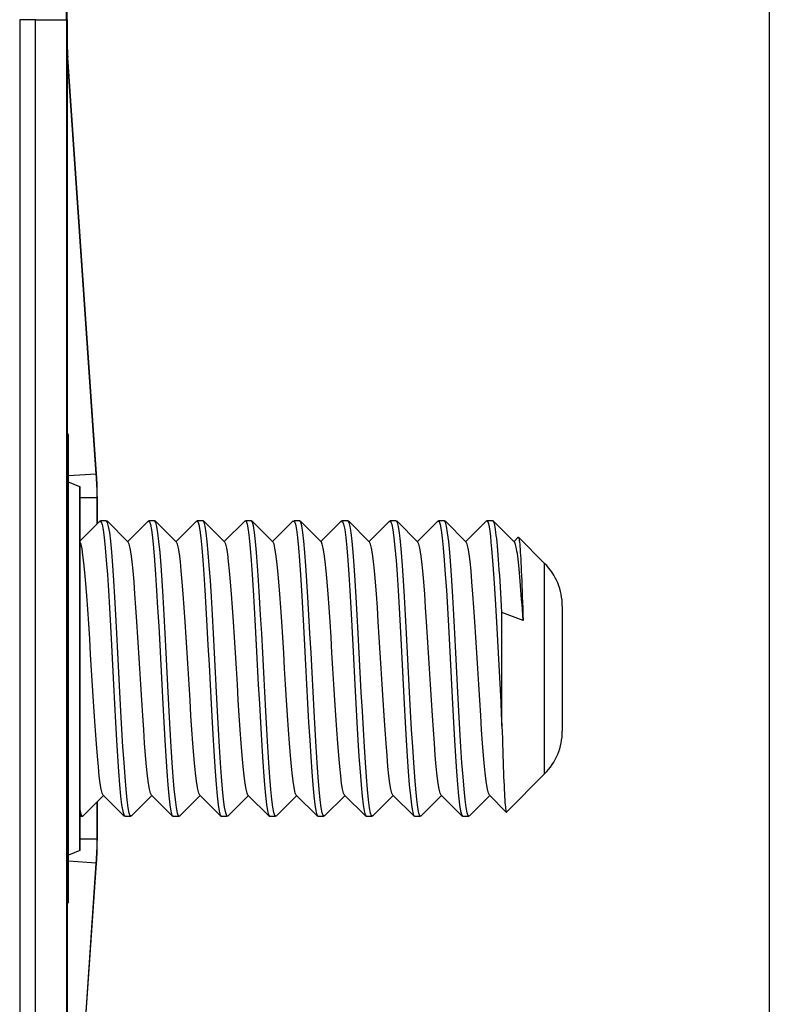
# Model space of a CAD drawing. Header units: inches. Extents: x 0 to 160, y -11 to 104.
# Tile 56 of 121: x 26.749 to 27.456, y 86.949 to 87.877. Entities that reach past the tile are written whole.
import ezdxf

# ---------------------------------------------------------------- set-up
doc = ezdxf.new("R2010")
doc.units = ezdxf.units.IN
doc.header["$LTSCALE"] = 9.614827
doc.header["$MEASUREMENT"] = 0
doc.layers.add('Visible Edges(ANSI)', color=7, linetype='Continuous', lineweight=25)
doc.layers.add('Visible Tangent Edges(ANSI)', color=7, linetype='Continuous', lineweight=25)

msp = doc.modelspace()

# ---------------------------------------------------------------- linework, layer by layer
at = {"layer": 'Visible Edges(ANSI)'}
for p, q in [((27.45599, 88.30519), (27.45599, 22.78071)), ((26.79367, 87.87749), (26.79367, 87.94936)), ((26.79367, 87.87749), (26.79367, 86.65348)), ((26.82136, 87.44904), (26.79425, 87.84222)), ((26.7944, 87.48664), (26.79367, 87.48677)), ((26.79487, 87.0449), (26.79487, 87.48608)), ((26.80554, 87.43703), (26.79487, 87.44148)), ((26.80589, 87.09447), (26.80589, 87.4365)), ((26.82214, 87.4021), (26.82214, 87.42647)), ((26.80589, 87.38588), (26.82482, 87.40478)), ((26.83089, 87.40497), (26.8252, 87.40497)), ((26.83126, 87.40478), (26.85125, 87.38482)), ((26.85081, 87.38526), (26.87036, 87.40478)), ((26.87643, 87.40497), (26.87074, 87.40497)), ((26.87681, 87.40478), (26.8968, 87.38482)), ((26.89636, 87.38526), (26.91591, 87.40478)), ((26.92198, 87.40497), (26.91628, 87.40497)), ((26.92235, 87.40478), (26.94234, 87.38482)), ((26.9419, 87.38526), (26.96145, 87.40478)), ((26.96752, 87.40497), (26.96183, 87.40497)), ((26.9679, 87.40478), (26.98789, 87.38482)), ((26.98745, 87.38526), (27.007, 87.40478)), ((27.01307, 87.40497), (27.00737, 87.40497)), ((27.01344, 87.40478), (27.03343, 87.38482)), ((27.03299, 87.38526), (27.05254, 87.40478)), ((27.05861, 87.40497), (27.05292, 87.40497)), ((27.05899, 87.40478), (27.07898, 87.38482)), ((27.07854, 87.38526), (27.09809, 87.40478)), ((27.10416, 87.40497), (27.09846, 87.40497)), ((27.10453, 87.40478), (27.12452, 87.38482)), ((27.12408, 87.38526), (27.14363, 87.40478)), ((27.1497, 87.40497), (27.14401, 87.40497)), ((27.15008, 87.40478), (27.17007, 87.38482)), ((27.16963, 87.38526), (27.18918, 87.40478)), ((27.19525, 87.40497), (27.18955, 87.40497)), ((27.19562, 87.40478), (27.21561, 87.38482)), ((27.21517, 87.38526), (27.21924, 87.38933)), ((27.24407, 87.36471), (27.21946, 87.38932)), ((27.22374, 87.3108), (27.20381, 87.31836)), ((27.20381, 87.2116), (27.20381, 87.31836)), ((27.26074, 87.32445), (27.26074, 87.20652)), ((27.24407, 87.16626), (27.20807, 87.13026)), ((26.82804, 87.14571), (26.80849, 87.12619)), ((26.82214, 87.1045), (26.82214, 87.13982)), ((26.84759, 87.12619), (26.8276, 87.14615)), ((26.87359, 87.14571), (26.85404, 87.12619)), ((26.89314, 87.12619), (26.87315, 87.14615)), ((26.91913, 87.14571), (26.89958, 87.12619)), ((26.93868, 87.12619), (26.91869, 87.14615)), ((26.96468, 87.14571), (26.94513, 87.12619)), ((26.98423, 87.12619), (26.96424, 87.14615)), ((27.01022, 87.14571), (26.99067, 87.12619)), ((27.02977, 87.12619), (27.00978, 87.14615)), ((27.05576, 87.14571), (27.03622, 87.12619)), ((27.07531, 87.12619), (27.05533, 87.14615)), ((27.10131, 87.14571), (27.08176, 87.12619)), ((27.12086, 87.12619), (27.10087, 87.14615)), ((27.14685, 87.14571), (27.1273, 87.12619)), ((27.1664, 87.12619), (27.14642, 87.14615)), ((27.1924, 87.14571), (27.17285, 87.12619)), ((27.20788, 87.13026), (27.19196, 87.14615)), ((26.80812, 87.12601), (26.80589, 87.12601)), ((26.85366, 87.12601), (26.84797, 87.12601)), ((26.89921, 87.12601), (26.89351, 87.12601)), ((26.94475, 87.12601), (26.93906, 87.12601)), ((26.99029, 87.12601), (26.9846, 87.12601)), ((27.03584, 87.12601), (27.03015, 87.12601)), ((27.08138, 87.12601), (27.07569, 87.12601)), ((27.12693, 87.12601), (27.12124, 87.12601)), ((27.17247, 87.12601), (27.16678, 87.12601)), ((26.80554, 87.09395), (26.79487, 87.08949)), ((26.79425, 86.68875), (26.82136, 87.08194)), ((26.7944, 87.04434), (26.79367, 87.04421))]:
    msp.add_line(p, q, dxfattribs=at)
at = {"layer": 'Visible Edges(ANSI)', "flags": 128}
for points in [[(26.82482, 87.40429), (26.82578, 87.40407), (26.82675, 87.40148), (26.82771, 87.39652), (26.82868, 87.38918), (26.82964, 87.3795), (26.83061, 87.36775), (26.83157, 87.35419), (26.83254, 87.33912), (26.8335, 87.3228), (26.83446, 87.3055), (26.83543, 87.28751), (26.83639, 87.2691), (26.83736, 87.2506), (26.83832, 87.23241), (26.83929, 87.21482), (26.84025, 87.19809), (26.84122, 87.18251), (26.84218, 87.16834), (26.84314, 87.15585), (26.84411, 87.14531), (26.84507, 87.13701), (26.84604, 87.13111), (26.847, 87.12761), (26.84797, 87.12648)], [(26.85404, 87.12661), (26.85307, 87.12673), (26.85211, 87.12928), (26.85114, 87.13433), (26.85018, 87.14185), (26.84921, 87.15162), (26.84825, 87.16337), (26.84729, 87.17687), (26.84632, 87.19187), (26.84536, 87.20812), (26.84439, 87.22538), (26.84343, 87.2434), (26.84246, 87.26184), (26.8415, 87.28032), (26.84053, 87.29852), (26.83957, 87.31616), (26.8386, 87.33295), (26.83764, 87.34859), (26.83668, 87.36277), (26.83571, 87.37522), (26.83475, 87.38561), (26.83378, 87.39376), (26.83282, 87.39965), (26.83185, 87.40323), (26.83089, 87.40449)], [(26.87036, 87.40443), (26.87133, 87.40405), (26.87229, 87.40132), (26.87326, 87.39628), (26.87422, 87.389), (26.87519, 87.37951), (26.87615, 87.36787), (26.87712, 87.35434), (26.87808, 87.33924), (26.87904, 87.32286), (26.88001, 87.3055), (26.88097, 87.28746), (26.88194, 87.26905), (26.8829, 87.25057), (26.88387, 87.23232), (26.88483, 87.21472), (26.8858, 87.19805), (26.88676, 87.18256), (26.88772, 87.16847), (26.88869, 87.15602), (26.88965, 87.14546), (26.89062, 87.13701), (26.89158, 87.13092), (26.89255, 87.12737), (26.89351, 87.12631)], [(26.89958, 87.12635), (26.89862, 87.12649), (26.89765, 87.12922), (26.89669, 87.13448), (26.89572, 87.14208), (26.89476, 87.1518), (26.89379, 87.16346), (26.89283, 87.17684), (26.89187, 87.19175), (26.8909, 87.20798), (26.88994, 87.22532), (26.88897, 87.24338), (26.88801, 87.26182), (26.88704, 87.28032), (26.88608, 87.29857), (26.88511, 87.31626), (26.88415, 87.33307), (26.88318, 87.3487), (26.88222, 87.36281), (26.88126, 87.37509), (26.88029, 87.38537), (26.87933, 87.39358), (26.87836, 87.39961), (26.8774, 87.40336), (26.87643, 87.40475)], [(26.91591, 87.40466), (26.91687, 87.40422), (26.91784, 87.40136), (26.9188, 87.39619), (26.91977, 87.38881), (26.92073, 87.37932), (26.9217, 87.36782), (26.92266, 87.35441), (26.92362, 87.33934), (26.92459, 87.32295), (26.92555, 87.30556), (26.92652, 87.28749), (26.92748, 87.26905), (26.92845, 87.25055), (26.92941, 87.2323), (26.93038, 87.21463), (26.93134, 87.19792), (26.93231, 87.18247), (26.93327, 87.16847), (26.93423, 87.15612), (26.9352, 87.14563), (26.93616, 87.13718), (26.93713, 87.13098), (26.93809, 87.12724), (26.93906, 87.1261)], [(26.94513, 87.1262), (26.94416, 87.12657), (26.9432, 87.12946), (26.94223, 87.13472), (26.94127, 87.14221), (26.9403, 87.15179), (26.93934, 87.16331), (26.93837, 87.17663), (26.93741, 87.19161), (26.93645, 87.20797), (26.93548, 87.22535), (26.93452, 87.24342), (26.93355, 87.26188), (26.93259, 87.2804), (26.93162, 87.29866), (26.93066, 87.31634), (26.92969, 87.33313), (26.92873, 87.34863), (26.92776, 87.36259), (26.9268, 87.37484), (26.92584, 87.38523), (26.92487, 87.3936), (26.92391, 87.39978), (26.92294, 87.40362), (26.92198, 87.40496)], [(26.96145, 87.40476), (26.96242, 87.40447), (26.96338, 87.4016), (26.96435, 87.3963), (26.96531, 87.38876), (26.96628, 87.37912), (26.96724, 87.36756), (26.9682, 87.35425), (26.96917, 87.33934), (26.97013, 87.32302), (26.9711, 87.30565), (26.97206, 87.28758), (26.97303, 87.26913), (26.97399, 87.25061), (26.97496, 87.23235), (26.97592, 87.21466), (26.97689, 87.19786), (26.97785, 87.18227), (26.97881, 87.16826), (26.97978, 87.15603), (26.98074, 87.14571), (26.98171, 87.13743), (26.98267, 87.13131), (26.98364, 87.12749), (26.9846, 87.12609)], [(26.99067, 87.12637), (26.98971, 87.12681), (26.98874, 87.12964), (26.98778, 87.13478), (26.98681, 87.14214), (26.98585, 87.15162), (26.98488, 87.16313), (26.98392, 87.17657), (26.98295, 87.19165), (26.98199, 87.20804), (26.98103, 87.22542), (26.98006, 87.24349), (26.9791, 87.26193), (26.97813, 87.28043), (26.97717, 87.29867), (26.9762, 87.31634), (26.97524, 87.33303), (26.97427, 87.34848), (26.97331, 87.36249), (26.97234, 87.37485), (26.97138, 87.38536), (26.97042, 87.39381), (26.96945, 87.4), (26.96849, 87.40373), (26.96752, 87.40485)], [(27.007, 87.40448), (27.00796, 87.40438), (27.00893, 87.40177), (27.00989, 87.3966), (27.01086, 87.38901), (27.01182, 87.37925), (27.01278, 87.36753), (27.01375, 87.35409), (27.01471, 87.33914), (27.01568, 87.32292), (27.01664, 87.30564), (27.01761, 87.28758), (27.01857, 87.26915), (27.01954, 87.25067), (27.0205, 87.23244), (27.02147, 87.21477), (27.02243, 87.19796), (27.02339, 87.18232), (27.02436, 87.16816), (27.02532, 87.15578), (27.02629, 87.14547), (27.02725, 87.13732), (27.02822, 87.13137), (27.02918, 87.1277), (27.03015, 87.12636)], [(27.03622, 87.12666), (27.03525, 87.12697), (27.03429, 87.12962), (27.03332, 87.13459), (27.03236, 87.14187), (27.03139, 87.15143), (27.03043, 87.16314), (27.02946, 87.1767), (27.0285, 87.1918), (27.02753, 87.20816), (27.02657, 87.22549), (27.02561, 87.2435), (27.02464, 87.2619), (27.02368, 87.2804), (27.02271, 87.29862), (27.02175, 87.3162), (27.02078, 87.33288), (27.01982, 87.34841), (27.01885, 87.36253), (27.01789, 87.37501), (27.01692, 87.38558), (27.01596, 87.39399), (27.015, 87.4), (27.01403, 87.40352), (27.01307, 87.40458)], [(27.05254, 87.40431), (27.05351, 87.40414), (27.05447, 87.40158), (27.05544, 87.3966), (27.0564, 87.38917), (27.05736, 87.37945), (27.05833, 87.36768), (27.05929, 87.35415), (27.06026, 87.3391), (27.06122, 87.32281), (27.06219, 87.30554), (27.06315, 87.28755), (27.06412, 87.26911), (27.06508, 87.25063), (27.06605, 87.23244), (27.06701, 87.21482), (27.06797, 87.19806), (27.06894, 87.18245), (27.0699, 87.16826), (27.07087, 87.15578), (27.07183, 87.14531), (27.0728, 87.1371), (27.07376, 87.13122), (27.07473, 87.12767), (27.07569, 87.12647)], [(27.08176, 87.1266), (27.0808, 87.12673), (27.07983, 87.12929), (27.07887, 87.13433), (27.0779, 87.14185), (27.07694, 87.15161), (27.07597, 87.16336), (27.07501, 87.17686), (27.07404, 87.19186), (27.07308, 87.20812), (27.07211, 87.22538), (27.07115, 87.2434), (27.07019, 87.26184), (27.06922, 87.28032), (27.06826, 87.29852), (27.06729, 87.31617), (27.06633, 87.33295), (27.06536, 87.34859), (27.0644, 87.36278), (27.06343, 87.37522), (27.06247, 87.3856), (27.0615, 87.39374), (27.06054, 87.39962), (27.05958, 87.4032), (27.05861, 87.40445)], [(27.09809, 87.40435), (27.09905, 87.40401), (27.10002, 87.40133), (27.10098, 87.39634), (27.10194, 87.38906), (27.10291, 87.37954), (27.10387, 87.36785), (27.10484, 87.35431), (27.1058, 87.3392), (27.10677, 87.32283), (27.10773, 87.30548), (27.1087, 87.28746), (27.10966, 87.26906), (27.11063, 87.25057), (27.11159, 87.23233), (27.11255, 87.21475), (27.11352, 87.19808), (27.11448, 87.18256), (27.11545, 87.16845), (27.11641, 87.15598), (27.11738, 87.14541), (27.11834, 87.13699), (27.11931, 87.13095), (27.12027, 87.12742), (27.12124, 87.12636)], [(27.1273, 87.12642), (27.12634, 87.12652), (27.12538, 87.1292), (27.12441, 87.13443), (27.12345, 87.14202), (27.12248, 87.15177), (27.12152, 87.16345), (27.12055, 87.17686), (27.11959, 87.19178), (27.11862, 87.20801), (27.11766, 87.22532), (27.11669, 87.24338), (27.11573, 87.26182), (27.11477, 87.28031), (27.1138, 87.29855), (27.11284, 87.31624), (27.11187, 87.33305), (27.11091, 87.34868), (27.10994, 87.36283), (27.10898, 87.37513), (27.10801, 87.38542), (27.10705, 87.3936), (27.10609, 87.3996), (27.10512, 87.40333), (27.10416, 87.4047)], [(27.14363, 87.40459), (27.1446, 87.40415), (27.14556, 87.40131), (27.14652, 87.39616), (27.14749, 87.38881), (27.14845, 87.37934), (27.14942, 87.36784), (27.15038, 87.3544), (27.15135, 87.33933), (27.15231, 87.32294), (27.15328, 87.30555), (27.15424, 87.28748), (27.15521, 87.26904), (27.15617, 87.25054), (27.15713, 87.2323), (27.1581, 87.21463), (27.15906, 87.19793), (27.16003, 87.18248), (27.16099, 87.16848), (27.16196, 87.15613), (27.16292, 87.14563), (27.16389, 87.13718), (27.16485, 87.13099), (27.16582, 87.12724), (27.16678, 87.1261)], [(27.17285, 87.12621), (27.17188, 87.1265), (27.17092, 87.12936), (27.16996, 87.13465), (27.16899, 87.1422), (27.16803, 87.15183), (27.16706, 87.16339), (27.1661, 87.17671), (27.16513, 87.19163), (27.16417, 87.20796), (27.1632, 87.22533), (27.16224, 87.2434), (27.16127, 87.26185), (27.16031, 87.28037), (27.15935, 87.29863), (27.15838, 87.31632), (27.15742, 87.33312), (27.15645, 87.3487), (27.15549, 87.36269), (27.15452, 87.37493), (27.15356, 87.38526), (27.15259, 87.39357), (27.15163, 87.3997), (27.15067, 87.40353), (27.1497, 87.40492)], [(27.18918, 87.40478), (27.18979, 87.40487), (27.1904, 87.40392), (27.19101, 87.40197), (27.19162, 87.39905), (27.19223, 87.3952), (27.19284, 87.39047), (27.19345, 87.38489), (27.19405, 87.37851), (27.19466, 87.37136), (27.19527, 87.36348), (27.19588, 87.35491), (27.19649, 87.34569), (27.1971, 87.33587), (27.19771, 87.32549), (27.19832, 87.31469), (27.19893, 87.30355), (27.19954, 87.29213), (27.20015, 87.28053), (27.20076, 87.26883), (27.20137, 87.25711), (27.20198, 87.24544), (27.20259, 87.23391), (27.2032, 87.22261), (27.20381, 87.2116)], [(27.20381, 87.31836), (27.20346, 87.32464), (27.2031, 87.33075), (27.20274, 87.3367), (27.20239, 87.34247), (27.20203, 87.34804), (27.20167, 87.35342), (27.20131, 87.35858), (27.20096, 87.36353), (27.2006, 87.36824), (27.20024, 87.37272), (27.19989, 87.37695), (27.19953, 87.38092), (27.19917, 87.38462), (27.19882, 87.38805), (27.19846, 87.39118), (27.1981, 87.39402), (27.19774, 87.39656), (27.19739, 87.39878), (27.19703, 87.40067), (27.19667, 87.40222), (27.19632, 87.40343), (27.19596, 87.40429), (27.1956, 87.40478), (27.19525, 87.40492)], [(26.8276, 87.14617), (26.8267, 87.148), (26.82579, 87.15168), (26.82489, 87.15713), (26.82398, 87.16423), (26.82308, 87.1729), (26.82217, 87.18301), (26.82127, 87.19444), (26.82036, 87.20697), (26.81946, 87.22041), (26.81856, 87.23452), (26.81765, 87.24912), (26.81675, 87.26398), (26.81584, 87.27888), (26.81494, 87.29357), (26.81403, 87.30782), (26.81313, 87.3214), (26.81222, 87.3341), (26.81132, 87.34573), (26.81041, 87.35615), (26.80951, 87.36517), (26.8086, 87.37263), (26.8077, 87.3784), (26.80679, 87.38241), (26.80589, 87.3846)], [(26.87315, 87.14617), (26.87224, 87.14805), (26.87132, 87.15178), (26.87041, 87.15728), (26.8695, 87.16447), (26.86859, 87.17328), (26.86767, 87.18357), (26.86676, 87.19516), (26.86585, 87.20785), (26.86494, 87.22143), (26.86402, 87.23571), (26.86311, 87.25047), (26.8622, 87.26548), (26.86129, 87.28049), (26.86038, 87.29526), (26.85946, 87.30955), (26.85855, 87.32313), (26.85764, 87.33581), (26.85673, 87.34739), (26.85581, 87.35769), (26.8549, 87.36651), (26.85399, 87.37371), (26.85308, 87.37919), (26.85217, 87.38291), (26.85125, 87.38479)], [(26.91869, 87.14621), (26.91778, 87.14807), (26.91687, 87.15177), (26.91596, 87.15725), (26.91504, 87.16446), (26.91413, 87.1733), (26.91322, 87.18359), (26.91231, 87.19516), (26.91139, 87.20783), (26.91048, 87.22141), (26.90957, 87.23571), (26.90866, 87.25049), (26.90774, 87.26549), (26.90683, 87.2805), (26.90592, 87.29525), (26.90501, 87.30953), (26.9041, 87.32312), (26.90318, 87.33582), (26.90227, 87.34741), (26.90136, 87.35769), (26.90045, 87.36648), (26.89953, 87.37368), (26.89862, 87.3792), (26.89771, 87.38294), (26.8968, 87.38481)], [(26.96424, 87.14622), (26.96332, 87.14806), (26.96241, 87.15174), (26.9615, 87.15724), (26.96059, 87.16448), (26.95968, 87.17332), (26.95876, 87.18359), (26.95785, 87.19514), (26.95694, 87.20781), (26.95603, 87.22142), (26.95511, 87.23573), (26.9542, 87.2505), (26.95329, 87.26549), (26.95238, 87.28049), (26.95146, 87.29524), (26.95055, 87.30953), (26.94964, 87.32314), (26.94873, 87.33584), (26.94782, 87.34741), (26.9469, 87.35766), (26.94599, 87.36646), (26.94508, 87.37369), (26.94417, 87.37923), (26.94325, 87.38296), (26.94234, 87.38478)], [(27.00978, 87.14621), (27.00887, 87.14803), (27.00796, 87.15173), (27.00704, 87.15727), (27.00613, 87.16451), (27.00522, 87.17332), (27.00431, 87.18357), (27.0034, 87.19513), (27.00248, 87.20782), (27.00157, 87.22144), (27.00066, 87.23573), (26.99975, 87.25049), (26.99883, 87.26548), (26.99792, 87.28048), (26.99701, 87.29524), (26.9961, 87.30954), (26.99519, 87.32315), (26.99427, 87.33584), (26.99336, 87.34739), (26.99245, 87.35765), (26.99154, 87.36648), (26.99062, 87.37372), (26.98971, 87.37924), (26.9888, 87.38293), (26.98789, 87.38475)], [(27.05533, 87.14617), (27.05441, 87.14802), (27.0535, 87.15176), (27.05259, 87.15729), (27.05168, 87.1645), (27.05076, 87.17329), (27.04985, 87.18355), (27.04894, 87.19514), (27.04803, 87.20784), (27.04712, 87.22144), (27.0462, 87.23572), (27.04529, 87.25048), (27.04438, 87.26547), (27.04347, 87.28048), (27.04255, 87.29525), (27.04164, 87.30956), (27.04073, 87.32315), (27.03982, 87.33581), (27.03891, 87.34737), (27.03799, 87.35766), (27.03708, 87.3665), (27.03617, 87.37374), (27.03526, 87.37922), (27.03434, 87.3829), (27.03343, 87.38476)], [(27.10087, 87.14617), (27.09996, 87.14805), (27.09905, 87.15178), (27.09813, 87.15728), (27.09722, 87.16447), (27.09631, 87.17328), (27.0954, 87.18357), (27.09448, 87.19516), (27.09357, 87.20785), (27.09266, 87.22143), (27.09175, 87.23571), (27.09084, 87.25047), (27.08992, 87.26548), (27.08901, 87.28049), (27.0881, 87.29526), (27.08719, 87.30955), (27.08627, 87.32313), (27.08536, 87.33581), (27.08445, 87.34739), (27.08354, 87.35769), (27.08263, 87.36651), (27.08171, 87.37371), (27.0808, 87.37919), (27.07989, 87.38291), (27.07898, 87.38479)], [(27.14642, 87.1462), (27.1455, 87.14807), (27.14459, 87.15177), (27.14368, 87.15725), (27.14277, 87.16446), (27.14185, 87.1733), (27.14094, 87.18359), (27.14003, 87.19516), (27.13912, 87.20783), (27.1382, 87.22141), (27.13729, 87.23571), (27.13638, 87.25049), (27.13547, 87.26549), (27.13456, 87.2805), (27.13364, 87.29525), (27.13273, 87.30953), (27.13182, 87.32312), (27.13091, 87.33582), (27.12999, 87.34741), (27.12908, 87.35769), (27.12817, 87.36648), (27.12726, 87.37368), (27.12635, 87.3792), (27.12543, 87.38294), (27.12452, 87.38481)], [(27.19196, 87.14622), (27.19105, 87.14806), (27.19014, 87.15174), (27.18922, 87.15724), (27.18831, 87.16448), (27.1874, 87.17332), (27.18649, 87.18359), (27.18557, 87.19514), (27.18466, 87.20781), (27.18375, 87.22142), (27.18284, 87.23572), (27.18192, 87.2505), (27.18101, 87.26549), (27.1801, 87.28049), (27.17919, 87.29524), (27.17828, 87.30953), (27.17736, 87.32314), (27.17645, 87.33584), (27.17554, 87.34741), (27.17463, 87.35767), (27.17371, 87.36646), (27.1728, 87.37369), (27.17189, 87.37923), (27.17098, 87.38296), (27.17007, 87.38478)], [(27.22374, 87.3108), (27.2234, 87.31592), (27.22306, 87.32093), (27.22272, 87.32582), (27.22238, 87.33057), (27.22205, 87.33518), (27.22171, 87.33963), (27.22137, 87.34392), (27.22103, 87.34804), (27.22069, 87.35198), (27.22035, 87.35573), (27.22001, 87.35929), (27.21967, 87.36264), (27.21934, 87.36579), (27.219, 87.36872), (27.21866, 87.37143), (27.21832, 87.37391), (27.21798, 87.37615), (27.21764, 87.37815), (27.2173, 87.37989), (27.21696, 87.38137), (27.21663, 87.3826), (27.21629, 87.38358), (27.21595, 87.38429), (27.21561, 87.38475)], [(27.21924, 87.38933), (27.21943, 87.38935), (27.21961, 87.38905), (27.2198, 87.38843), (27.21998, 87.3875), (27.22017, 87.38625), (27.22035, 87.38469), (27.22054, 87.38282), (27.22072, 87.38063), (27.22091, 87.37815), (27.2211, 87.37537), (27.22128, 87.37231), (27.22147, 87.36897), (27.22166, 87.36537), (27.22184, 87.3615), (27.22203, 87.35737), (27.22222, 87.353), (27.22241, 87.34839), (27.2226, 87.34357), (27.22279, 87.33854), (27.22298, 87.33332), (27.22317, 87.32792), (27.22336, 87.32236), (27.22355, 87.31665), (27.22374, 87.3108)], [(27.20381, 87.2116), (27.20399, 87.20553), (27.20416, 87.19961), (27.20434, 87.19386), (27.20451, 87.18829), (27.20469, 87.1829), (27.20486, 87.17772), (27.20504, 87.17274), (27.20522, 87.16798), (27.20539, 87.16346), (27.20557, 87.15919), (27.20575, 87.15519), (27.20592, 87.15146), (27.2061, 87.148), (27.20628, 87.14483), (27.20646, 87.14195), (27.20664, 87.13937), (27.20681, 87.1371), (27.20699, 87.13515), (27.20717, 87.13351), (27.20735, 87.1322), (27.20753, 87.13122), (27.20771, 87.13057), (27.20789, 87.13025), (27.20807, 87.13026)], [(26.80849, 87.12644), (26.80838, 87.12635), (26.80828, 87.12628), (26.80817, 87.12625), (26.80806, 87.12624), (26.80795, 87.12627), (26.80784, 87.12633), (26.80773, 87.12641), (26.80762, 87.12653), (26.80752, 87.12668), (26.80741, 87.12686), (26.8073, 87.12707), (26.80719, 87.12731), (26.80708, 87.12757), (26.80697, 87.12788), (26.80687, 87.12821), (26.80676, 87.12857), (26.80665, 87.12896), (26.80654, 87.12938), (26.80643, 87.12983), (26.80632, 87.13032), (26.80621, 87.13083), (26.80611, 87.13138), (26.806, 87.13195), (26.80589, 87.13256)]]:
    msp.add_lwpolyline(points, dxfattribs=at)
at = {"layer": 'Visible Edges(ANSI)'}
for centre, radius, start, end in [((27.03505, 87.85883), 0.24138, 180, 183.94519), ((26.79431, 87.48608), 0.000569, 0, 80), ((26.49421, 87.42647), 0.32793, 0, 3.94519), ((26.80532, 87.4365), 0.000569, 0, 67.31939), ((27.20381, 87.32445), 0.05693, 0, 45), ((27.20381, 87.20652), 0.05693, 315, 0), ((26.49421, 87.1045), 0.32793, 356.05481, 0), ((26.80532, 87.09447), 0.000569, 292.68061, 0), ((26.79431, 87.0449), 0.000569, 280, 0)]:
    msp.add_arc(centre, radius, start, end, dxfattribs=at)
at = {"layer": 'Visible Tangent Edges(ANSI)'}
for p, q in [((26.79291, 87.87749), (26.79291, 87.9499)), ((26.76387, 87.87749), (26.7489, 87.87749)), ((26.7489, 87.87749), (26.7489, 86.65348)), ((26.76387, 86.65348), (26.76387, 87.87749)), ((26.76387, 87.87749), (26.79291, 87.87749)), ((26.79367, 87.87749), (26.79291, 87.87749)), ((26.79291, 87.87749), (26.79291, 86.65348)), ((26.79404, 87.84221), (26.79367, 87.84218)), ((26.79404, 87.84221), (26.79425, 87.84222)), ((26.82116, 87.44902), (26.79404, 87.84221)), ((26.7944, 87.04434), (26.7944, 87.48664)), ((26.82116, 87.44902), (26.79487, 87.44721)), ((26.82116, 87.44902), (26.82136, 87.44904)), ((26.80554, 87.09395), (26.80554, 87.43703)), ((26.82194, 87.42647), (26.80589, 87.42647)), ((26.82194, 87.42647), (26.82214, 87.42647)), ((26.82194, 87.4019), (26.82194, 87.42647)), ((27.24407, 87.16626), (27.24407, 87.36471)), ((26.82194, 87.1045), (26.82194, 87.13962)), ((26.82194, 87.1045), (26.80589, 87.1045)), ((26.82194, 87.1045), (26.82214, 87.1045)), ((26.82116, 87.08195), (26.79487, 87.08376)), ((26.79404, 86.68876), (26.82116, 87.08195)), ((26.82116, 87.08195), (26.82136, 87.08194))]:
    msp.add_line(p, q, dxfattribs=at)
for centre, radius, start, end in [((27.03505, 87.85883), 0.24158, 182.35111, 183.94519), ((26.49421, 87.42647), 0.32773, 0, 3.94519), ((26.49421, 87.1045), 0.32773, 356.05481, 0)]:
    msp.add_arc(centre, radius, start, end, dxfattribs=at)

doc.saveas('drawing.dxf')
